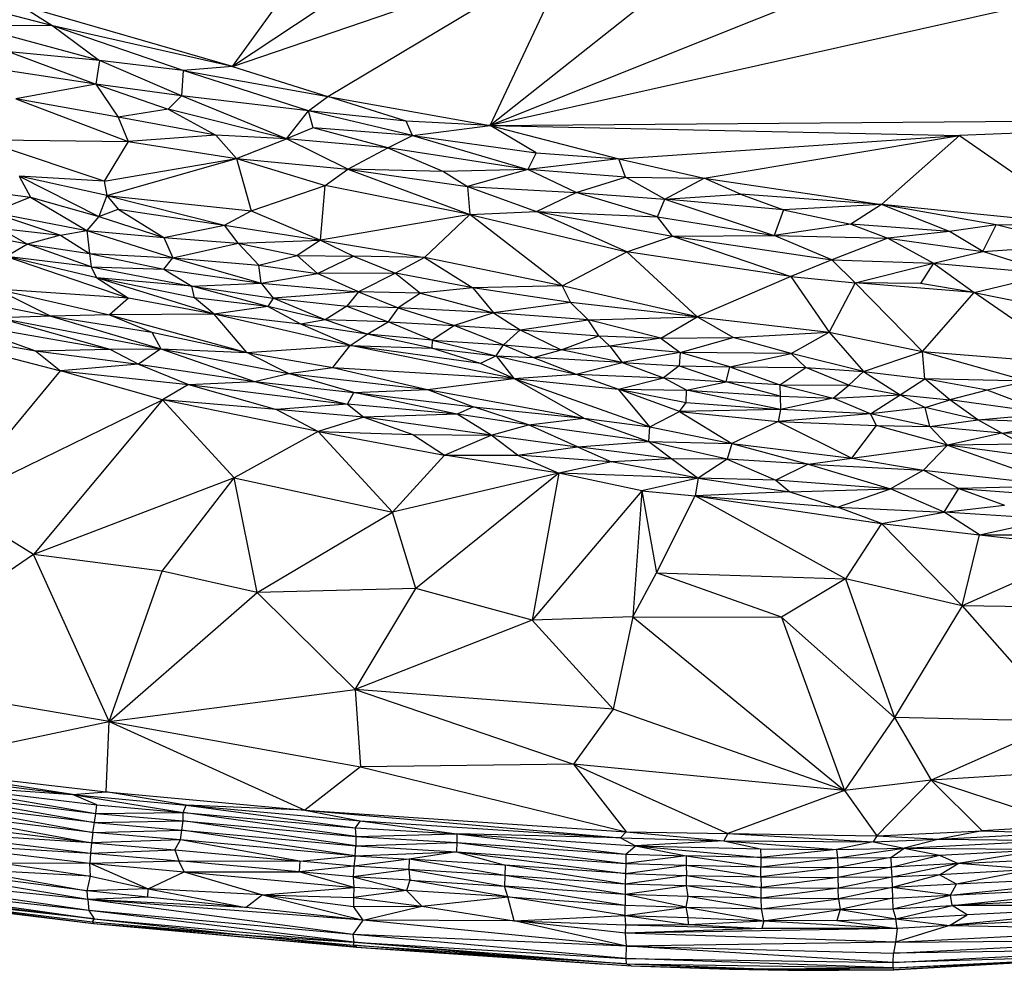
# Paper-space layout '_Trimétrica' of a CAD drawing. Header units: millimetres. Extents: x -152 to 463, y -413 to -88.
# Tile 8 of 23: x 93 to 176, y -413 to -332. Entities that reach past the tile are written whole.
import ezdxf

# ---------------------------------------------------------------- set-up
doc = ezdxf.new("R2010")
doc.units = ezdxf.units.MM

psp = doc.layouts.new('_Trimétrica')

# ---------------------------------------------------------------- linework, layer by layer
at = {"color": 7, "linetype": 'Continuous', "lineweight": 25}
for p, q in [((110.981, -336.445), (121.33, -322.165)), ((129.753, -324.014), (110.981, -336.445)), ((110.981, -336.445), (139.786, -326.612)), ((119.057, -338.996), (139.786, -326.612)), ((132.81, -341.455), (139.786, -326.612)), ((149.522, -328.19), (132.81, -341.455)), ((162.498, -329.584), (132.81, -341.455)), ((95.783, -333.008), (86.139, -330.492)), ((93.011, -331.257), (95.783, -333.008)), ((110.981, -336.445), (93.011, -331.257)), ((179.35, -331.02), (132.81, -341.455)), ((99.717, -335.945), (88.729, -332.968)), ((95.783, -333.008), (88.729, -332.968)), ((110.981, -336.445), (95.783, -333.008)), ((106.81, -336.777), (95.783, -333.008)), ((95.783, -333.008), (99.717, -335.945)), ((92.082, -335.203), (99.407, -337.955)), ((99.717, -335.945), (92.082, -335.203)), ((99.407, -337.955), (90.726, -336.628)), ((99.717, -335.945), (99.407, -337.955)), ((106.676, -338.925), (99.717, -335.945)), ((106.81, -336.777), (99.717, -335.945)), ((110.981, -336.445), (106.81, -336.777)), ((110.981, -336.445), (119.057, -338.996)), ((106.81, -336.777), (106.676, -338.925)), ((117.417, -340.203), (106.81, -336.777)), ((106.81, -336.777), (119.057, -338.996)), ((99.407, -337.955), (92.636, -339.182)), ((99.407, -337.955), (105.545, -340.054)), ((99.407, -337.955), (101.305, -340.734)), ((106.676, -338.925), (99.407, -337.955)), ((92.636, -339.182), (102.156, -342.791)), ((101.305, -340.734), (92.636, -339.182)), ((106.676, -338.925), (105.545, -340.054)), ((115.555, -342.56), (106.676, -338.925)), ((117.417, -340.203), (106.676, -338.925)), ((117.417, -340.203), (119.057, -338.996)), ((125.682, -341.064), (119.057, -338.996)), ((119.057, -338.996), (132.81, -341.455)), ((105.545, -340.054), (101.305, -340.734)), ((105.545, -340.054), (109.582, -342.259)), ((115.555, -342.56), (105.545, -340.054)), ((101.305, -340.734), (102.156, -342.791)), ((109.582, -342.259), (101.305, -340.734)), ((115.555, -342.56), (117.417, -340.203)), ((117.827, -341.628), (117.417, -340.203)), ((126.22, -342.302), (117.417, -340.203)), ((125.682, -341.064), (117.417, -340.203)), ((132.81, -341.455), (207.164, -340.833)), ((207.164, -340.833), (172.522, -342.289)), ((117.827, -341.628), (115.555, -342.56)), ((124.15, -343.346), (117.827, -341.628)), ((126.22, -342.302), (117.827, -341.628)), ((126.22, -342.302), (125.682, -341.064)), ((132.81, -341.455), (125.682, -341.064)), ((126.22, -342.302), (132.81, -341.455)), ((132.81, -341.455), (172.522, -342.289)), ((132.81, -341.455), (143.692, -344.255)), ((136.699, -343.769), (132.81, -341.455)), ((109.582, -342.259), (102.156, -342.791)), ((109.582, -342.259), (111.331, -344.234)), ((115.555, -342.56), (109.582, -342.259)), ((111.331, -344.234), (115.555, -342.56)), ((120.741, -345.125), (115.555, -342.56)), ((124.15, -343.346), (115.555, -342.56)), ((124.15, -343.346), (126.22, -342.302)), ((126.22, -342.302), (135.995, -345.178)), ((126.22, -342.302), (136.699, -343.769)), ((143.692, -344.255), (172.522, -342.289)), ((150.916, -345.902), (172.522, -342.289)), ((165.935, -348.121), (172.522, -342.289)), ((172.522, -342.289), (183.477, -349.903)), ((100.123, -346.157), (89.604, -342.648)), ((89.604, -342.648), (102.156, -342.791)), ((102.156, -342.791), (100.123, -346.157)), ((102.156, -342.791), (111.331, -344.234)), ((120.741, -345.125), (124.15, -343.346)), ((124.15, -343.346), (128.854, -345.345)), ((135.995, -345.178), (124.15, -343.346)), ((100.123, -346.157), (111.331, -344.234)), ((100.35, -347.378), (111.331, -344.234)), ((111.331, -344.234), (112.568, -348.653)), ((111.331, -344.234), (118.825, -346.514)), ((111.331, -344.234), (120.741, -345.125)), ((136.699, -343.769), (135.995, -345.178)), ((136.699, -343.769), (143.692, -344.255)), ((143.692, -344.255), (135.995, -345.178)), ((143.692, -344.255), (150.916, -345.902)), ((144.27, -345.811), (143.692, -344.255)), ((100.35, -347.378), (92.938, -345.727)), ((92.938, -345.727), (99.674, -349.137)), ((92.938, -345.727), (93.9, -347.508)), ((100.123, -346.157), (92.938, -345.727)), ((118.825, -346.514), (120.741, -345.125)), ((120.741, -345.125), (131.09, -348.989)), ((120.741, -345.125), (130.892, -346.603)), ((128.854, -345.345), (120.741, -345.125)), ((135.995, -345.178), (128.854, -345.345)), ((128.854, -345.345), (130.892, -346.603)), ((135.995, -345.178), (130.892, -346.603)), ((140.075, -347.107), (135.995, -345.178)), ((144.27, -345.811), (135.995, -345.178)), ((140.075, -347.107), (144.27, -345.811)), ((147.577, -347.678), (144.27, -345.811)), ((144.27, -345.811), (150.916, -345.902)), ((147.577, -347.678), (150.916, -345.902)), ((150.916, -345.902), (165.935, -348.121)), ((154, -347.267), (150.916, -345.902)), ((100.123, -346.157), (100.35, -347.378)), ((112.568, -348.653), (118.825, -346.514)), ((118.449, -351.153), (118.825, -346.514)), ((131.09, -348.989), (118.825, -346.514)), ((130.892, -346.603), (131.09, -348.989)), ((130.892, -346.603), (136.737, -348.715)), ((130.892, -346.603), (140.075, -347.107)), ((87.938, -346.738), (93.9, -347.508)), ((93.9, -347.508), (90.674, -348.796)), ((93.9, -347.508), (98.652, -350.326)), ((93.9, -347.508), (99.674, -349.137)), ((100.35, -347.378), (99.674, -349.137)), ((100.35, -347.378), (112.568, -348.653)), ((100.35, -347.378), (101.312, -348.516)), ((100.35, -347.378), (110.321, -349.87)), ((136.737, -348.715), (140.075, -347.107)), ((146.97, -349.166), (140.075, -347.107)), ((140.075, -347.107), (147.577, -347.678)), ((147.577, -347.678), (154, -347.267)), ((154, -347.267), (157.635, -348.583)), ((165.935, -348.121), (154, -347.267)), ((146.97, -349.166), (147.577, -347.678)), ((147.577, -347.678), (156.84, -350.739)), ((157.635, -348.583), (147.577, -347.678)), ((165.935, -348.121), (157.635, -348.583)), ((165.935, -348.121), (163.336, -349.805)), ((175.629, -349.85), (165.935, -348.121)), ((183.477, -349.903), (165.935, -348.121)), ((171.676, -350.427), (165.935, -348.121)), ((90.674, -348.796), (96.422, -350.733)), ((90.674, -348.796), (98.652, -350.326)), ((99.674, -349.137), (98.652, -350.326)), ((99.674, -349.137), (101.312, -348.516)), ((99.674, -349.137), (105.176, -350.928)), ((101.312, -348.516), (110.321, -349.87)), ((101.312, -348.516), (105.176, -350.928)), ((110.321, -349.87), (112.568, -348.653)), ((112.568, -348.653), (118.449, -351.153)), ((131.09, -348.989), (118.449, -351.153)), ((131.09, -348.989), (127.252, -352.605)), ((131.09, -348.989), (136.737, -348.715)), ((138.909, -355.022), (131.09, -348.989)), ((131.09, -348.989), (144.382, -352.139)), ((144.382, -352.139), (136.737, -348.715)), ((136.737, -348.715), (148.241, -350.796)), ((136.737, -348.715), (146.97, -349.166)), ((148.241, -350.796), (146.97, -349.166)), ((146.97, -349.166), (156.84, -350.739)), ((157.635, -348.583), (156.84, -350.739)), ((157.635, -348.583), (163.336, -349.805)), ((105.176, -350.928), (110.321, -349.87)), ((111.472, -351.397), (110.321, -349.87)), ((110.321, -349.87), (118.449, -351.153)), ((163.336, -349.805), (156.84, -350.739)), ((163.336, -349.805), (166.474, -350.968)), ((171.676, -350.427), (163.336, -349.805)), ((175.629, -349.85), (171.676, -350.427)), ((174.521, -352.1), (175.629, -349.85)), ((182.473, -351.57), (175.629, -349.85)), ((183.477, -349.903), (175.629, -349.85)), ((93.631, -351.481), (89.508, -350.707)), ((91.247, -350.127), (96.422, -350.733)), ((91.247, -350.127), (93.631, -351.481)), ((96.422, -350.733), (93.631, -351.481)), ((96.422, -350.733), (98.652, -350.326)), ((96.422, -350.733), (98.877, -352.287)), ((98.652, -350.326), (105.929, -352.653)), ((98.652, -350.326), (98.877, -352.287)), ((98.652, -350.326), (105.176, -350.928)), ((144.382, -352.139), (148.241, -350.796)), ((148.241, -350.796), (156.84, -350.739)), ((148.241, -350.796), (158.245, -354.229)), ((148.241, -350.796), (161.737, -352.799)), ((161.737, -352.799), (156.84, -350.739)), ((156.84, -350.739), (166.474, -350.968)), ((171.676, -350.427), (166.474, -350.968)), ((174.521, -352.1), (171.676, -350.427)), ((93.631, -351.481), (91.857, -352.527)), ((99.038, -353.395), (93.631, -351.481)), ((93.631, -351.481), (98.877, -352.287)), ((105.176, -350.928), (105.929, -352.653)), ((105.176, -350.928), (111.472, -351.397)), ((105.929, -352.653), (111.472, -351.397)), ((111.472, -351.397), (118.449, -351.153)), ((113.205, -353.277), (111.472, -351.397)), ((111.472, -351.397), (116.474, -352.442)), ((118.449, -351.153), (116.474, -352.442)), ((118.449, -351.153), (127.252, -352.605)), ((118.449, -351.153), (121.242, -352.514)), ((166.474, -350.968), (161.737, -352.799)), ((166.474, -350.968), (170.339, -353.097)), ((166.474, -350.968), (174.521, -352.1)), ((174.521, -352.1), (182.473, -351.57)), ((91.857, -352.527), (102.191, -356.069)), ((99.492, -354.332), (91.857, -352.527)), ((99.038, -353.395), (91.857, -352.527)), ((98.877, -352.287), (105.184, -353.615)), ((98.877, -352.287), (99.038, -353.395)), ((98.877, -352.287), (105.929, -352.653)), ((113.205, -353.277), (116.474, -352.442)), ((116.474, -352.442), (121.242, -352.514)), ((116.474, -352.442), (118.182, -353.966)), ((118.182, -353.966), (121.242, -352.514)), ((121.242, -352.514), (124.793, -353.947)), ((127.252, -352.605), (121.242, -352.514)), ((138.909, -355.022), (144.382, -352.139)), ((158.245, -354.229), (144.382, -352.139)), ((144.382, -352.139), (150.312, -357.636)), ((170.339, -353.097), (174.521, -352.1)), ((180.324, -353.991), (174.521, -352.1)), ((99.038, -353.395), (107.548, -355.032)), ((99.492, -354.332), (99.038, -353.395)), ((99.038, -353.395), (105.184, -353.615)), ((105.184, -353.615), (105.929, -352.653)), ((105.929, -352.653), (113.42, -354.779)), ((105.929, -352.653), (113.205, -353.277)), ((113.205, -353.277), (118.182, -353.966)), ((113.42, -354.779), (113.205, -353.277)), ((127.252, -352.605), (124.793, -353.947)), ((127.252, -352.605), (131.343, -355.172)), ((138.909, -355.022), (127.252, -352.605)), ((161.737, -352.799), (158.245, -354.229)), ((161.737, -352.799), (163.712, -354.766)), ((161.737, -352.799), (170.339, -353.097)), ((163.712, -354.766), (170.339, -353.097)), ((170.339, -353.097), (169.244, -354.822)), ((170.339, -353.097), (180.324, -353.991)), ((170.339, -353.097), (173.774, -355.566)), ((105.184, -353.615), (107.548, -355.032)), ((105.184, -353.615), (113.42, -354.779)), ((113.42, -354.779), (118.182, -353.966)), ((124.793, -353.947), (118.182, -353.966)), ((121.65, -355.526), (118.182, -353.966)), ((124.793, -353.947), (121.65, -355.526)), ((124.793, -353.947), (126.896, -355.642)), ((131.343, -355.172), (124.793, -353.947)), ((158.245, -354.229), (150.312, -357.636)), ((158.245, -354.229), (161.502, -358.935)), ((158.245, -354.229), (163.712, -354.766)), ((173.774, -355.566), (180.324, -353.991)), ((109.434, -357.407), (99.492, -354.332)), ((99.492, -354.332), (102.191, -356.069)), ((107.781, -356.021), (99.492, -354.332)), ((107.548, -355.032), (99.492, -354.332)), ((107.548, -355.032), (113.42, -354.779)), ((107.781, -356.021), (107.548, -355.032)), ((113.983, -356.754), (107.548, -355.032)), ((107.548, -355.032), (114.424, -356.058)), ((113.42, -354.779), (114.424, -356.058)), ((113.42, -354.779), (121.65, -355.526)), ((138.909, -355.022), (131.343, -355.172)), ((150.312, -357.636), (138.909, -355.022)), ((138.909, -355.022), (139.609, -356.43)), ((163.712, -354.766), (161.502, -358.935)), ((169.407, -360.584), (163.712, -354.766)), ((173.774, -355.566), (163.712, -354.766)), ((169.244, -354.822), (163.712, -354.766)), ((173.774, -355.566), (169.244, -354.822)), ((86.616, -355.769), (95.611, -357.573)), ((91.002, -355.281), (100.572, -357.467)), ((91.002, -355.281), (95.611, -357.573)), ((102.191, -356.069), (91.002, -355.281)), ((121.65, -355.526), (114.424, -356.058)), ((121.65, -355.526), (120.665, -356.734)), ((121.65, -355.526), (125.024, -356.873)), ((126.896, -355.642), (121.65, -355.526)), ((126.896, -355.642), (125.024, -356.873)), ((131.343, -355.172), (126.896, -355.642)), ((126.896, -355.642), (133.077, -357.304)), ((131.343, -355.172), (133.077, -357.304)), ((139.609, -356.43), (131.343, -355.172)), ((169.407, -360.584), (173.774, -355.566)), ((182.48, -361.633), (173.774, -355.566)), ((173.774, -355.566), (181.187, -357.089)), ((102.191, -356.069), (100.572, -357.467)), ((109.434, -357.407), (102.191, -356.069)), ((113.983, -356.754), (107.781, -356.021)), ((109.434, -357.407), (107.781, -356.021)), ((114.424, -356.058), (113.983, -356.754)), ((118.823, -357.892), (114.424, -356.058)), ((114.424, -356.058), (120.665, -356.734)), ((120.665, -356.734), (118.823, -357.892)), ((120.665, -356.734), (124.157, -358.067)), ((125.024, -356.873), (120.665, -356.734)), ((139.609, -356.43), (133.077, -357.304)), ((141.084, -357.883), (139.609, -356.43)), ((150.312, -357.636), (139.609, -356.43)), ((95.611, -357.573), (91.183, -357.73)), ((100.572, -357.467), (95.611, -357.573)), ((95.611, -357.573), (104.922, -360.355)), ((95.611, -357.573), (104.151, -358.932)), ((109.434, -357.407), (100.572, -357.467)), ((100.572, -357.467), (104.151, -358.932)), ((100.572, -357.467), (112.212, -360.656)), ((113.983, -356.754), (109.434, -357.407)), ((120.938, -360.062), (109.434, -357.407)), ((112.212, -360.656), (109.434, -357.407)), ((116.771, -358.258), (109.434, -357.407)), ((116.771, -358.258), (113.983, -356.754)), ((118.823, -357.892), (113.983, -356.754)), ((125.024, -356.873), (124.157, -358.067)), ((125.024, -356.873), (129.771, -358.377)), ((133.077, -357.304), (125.024, -356.873)), ((133.077, -357.304), (129.771, -358.377)), ((141.084, -357.883), (133.077, -357.304)), ((133.077, -357.304), (135.354, -358.752)), ((81.143, -358.22), (96.431, -362.215)), ((81.143, -358.22), (94.299, -360.504)), ((87.607, -358.116), (94.299, -360.504)), ((87.607, -358.116), (100.615, -360.374)), ((91.183, -357.73), (100.615, -360.374)), ((91.183, -357.73), (104.922, -360.355)), ((118.823, -357.892), (116.771, -358.258)), ((120.938, -360.062), (116.771, -358.258)), ((122.378, -359.106), (116.771, -358.258)), ((122.378, -359.106), (118.823, -357.892)), ((124.157, -358.067), (118.823, -357.892)), ((122.378, -359.106), (124.157, -358.067)), ((127.891, -359.615), (124.157, -358.067)), ((124.157, -358.067), (129.771, -358.377)), ((129.771, -358.377), (127.891, -359.615)), ((129.771, -358.377), (133.923, -360.007)), ((129.771, -358.377), (135.354, -358.752)), ((135.354, -358.752), (141.084, -357.883)), ((141.084, -357.883), (150.312, -357.636)), ((147.237, -359.443), (141.084, -357.883)), ((141.987, -359.242), (141.084, -357.883)), ((147.237, -359.443), (150.312, -357.636)), ((150.312, -357.636), (161.502, -358.935)), ((153.36, -359.382), (150.312, -357.636)), ((104.151, -358.932), (112.212, -360.656)), ((104.151, -358.932), (104.922, -360.355)), ((120.938, -360.062), (122.378, -359.106)), ((127.855, -360.295), (122.378, -359.106)), ((127.891, -359.615), (122.378, -359.106)), ((133.923, -360.007), (135.354, -358.752)), ((135.354, -358.752), (138.818, -360.433)), ((135.354, -358.752), (141.987, -359.242)), ((153.36, -359.382), (161.502, -358.935)), ((158.28, -360.741), (161.502, -358.935)), ((161.502, -358.935), (164.398, -362.276)), ((161.502, -358.935), (169.407, -360.584)), ((112.212, -360.656), (120.938, -360.062)), ((119.471, -361.922), (120.938, -360.062)), ((134.817, -362.859), (120.938, -360.062)), ((131.99, -361.59), (120.938, -360.062)), ((120.938, -360.062), (127.855, -360.295)), ((127.891, -359.615), (127.855, -360.295)), ((127.891, -359.615), (133.312, -360.953)), ((127.891, -359.615), (133.923, -360.007)), ((133.312, -360.953), (133.923, -360.007)), ((133.923, -360.007), (136.474, -361.078)), ((133.923, -360.007), (138.818, -360.433)), ((138.818, -360.433), (141.987, -359.242)), ((141.987, -359.242), (142.937, -360.131)), ((141.987, -359.242), (147.237, -359.443)), ((147.237, -359.443), (142.937, -360.131)), ((147.237, -359.443), (153.36, -359.382)), ((147.237, -359.443), (148.886, -360.646)), ((148.886, -360.646), (153.36, -359.382)), ((158.28, -360.741), (153.36, -359.382)), ((94.299, -360.504), (100.615, -360.374)), ((94.299, -360.504), (96.431, -362.215)), ((94.299, -360.504), (103.029, -361.652)), ((100.615, -360.374), (104.922, -360.355)), ((100.615, -360.374), (103.029, -361.652)), ((104.922, -360.355), (103.029, -361.652)), ((104.922, -360.355), (112.853, -363.099)), ((104.922, -360.355), (115.724, -362.436)), ((104.922, -360.355), (112.212, -360.656)), ((115.724, -362.436), (112.212, -360.656)), ((112.212, -360.656), (119.471, -361.922)), ((131.99, -361.59), (127.855, -360.295)), ((127.855, -360.295), (133.312, -360.953)), ((136.474, -361.078), (138.818, -360.433)), ((142.937, -360.131), (138.818, -360.433)), ((143.963, -361.491), (138.818, -360.433)), ((148.886, -360.646), (142.937, -360.131)), ((142.937, -360.131), (143.963, -361.491)), ((148.886, -360.646), (143.963, -361.491)), ((148.886, -360.646), (148.815, -361.79)), ((158.28, -360.741), (148.886, -360.646)), ((153.08, -361.86), (148.886, -360.646)), ((153.08, -361.86), (158.28, -360.741)), ((159.53, -361.935), (158.28, -360.741)), ((164.398, -362.276), (158.28, -360.741)), ((164.398, -362.276), (169.407, -360.584)), ((169.6, -362.895), (169.407, -360.584)), ((169.407, -360.584), (178.351, -363.087)), ((169.407, -360.584), (182.48, -361.633)), ((103.029, -361.652), (96.431, -362.215)), ((103.029, -361.652), (107.265, -363.373)), ((103.029, -361.652), (112.853, -363.099)), ((133.312, -360.953), (131.99, -361.59)), ((134.817, -362.859), (131.99, -361.59)), ((133.312, -360.953), (140.073, -362.5)), ((133.312, -360.953), (134.817, -362.859)), ((133.312, -360.953), (136.474, -361.078)), ((143.963, -361.491), (136.474, -361.078)), ((136.474, -361.078), (140.073, -362.5)), ((140.073, -362.5), (143.963, -361.491)), ((143.963, -361.491), (147.485, -362.806)), ((143.963, -361.491), (148.815, -361.79)), ((87.159, -373.415), (96.431, -362.215)), ((105.057, -364.66), (96.431, -362.215)), ((96.431, -362.215), (107.265, -363.373)), ((112.853, -363.099), (115.724, -362.436)), ((115.724, -362.436), (119.471, -361.922)), ((121.273, -364.043), (115.724, -362.436)), ((115.724, -362.436), (127.486, -363.778)), ((119.471, -361.922), (127.486, -363.778)), ((119.471, -361.922), (134.817, -362.859)), ((134.817, -362.859), (140.073, -362.5)), ((140.073, -362.5), (143.665, -363.748)), ((140.073, -362.5), (147.485, -362.806)), ((148.815, -361.79), (147.485, -362.806)), ((148.815, -361.79), (152.781, -363.141)), ((148.815, -361.79), (153.08, -361.86)), ((152.781, -363.141), (153.08, -361.86)), ((153.08, -361.86), (157.33, -363.397)), ((153.08, -361.86), (159.53, -361.935)), ((157.33, -363.397), (159.53, -361.935)), ((163.154, -363.428), (159.53, -361.935)), ((159.53, -361.935), (164.398, -362.276)), ((163.154, -363.428), (164.398, -362.276)), ((164.398, -362.276), (167.522, -364.239)), ((164.398, -362.276), (169.6, -362.895)), ((107.265, -363.373), (105.057, -364.66)), ((107.265, -363.373), (112.853, -363.099)), ((107.265, -363.373), (114.727, -365.473)), ((107.265, -363.373), (120.729, -365.031)), ((112.853, -363.099), (120.729, -365.031)), ((112.853, -363.099), (121.273, -364.043)), ((127.486, -363.778), (134.817, -362.859)), ((140.74, -366.228), (134.817, -362.859)), ((134.817, -362.859), (146.331, -366.947)), ((134.817, -362.859), (143.665, -363.748)), ((143.665, -363.748), (147.485, -362.806)), ((149.409, -363.845), (147.485, -362.806)), ((147.485, -362.806), (152.781, -363.141)), ((149.409, -363.845), (152.781, -363.141)), ((157.363, -364.353), (152.781, -363.141)), ((157.33, -363.397), (152.781, -363.141)), ((157.33, -363.397), (161.832, -364.524)), ((157.33, -363.397), (157.363, -364.353)), ((157.33, -363.397), (163.154, -363.428)), ((167.522, -364.239), (169.6, -362.895)), ((171.722, -364.656), (169.6, -362.895)), ((174.862, -363.854), (169.6, -362.895)), ((178.351, -363.087), (169.6, -362.895)), ((178.351, -363.087), (174.862, -363.854)), ((120.729, -365.031), (121.273, -364.043)), ((121.273, -364.043), (127.486, -363.778)), ((130.003, -365.864), (121.273, -364.043)), ((121.273, -364.043), (131.4, -365.247)), ((127.486, -363.778), (140.74, -366.228)), ((127.486, -363.778), (131.4, -365.247)), ((146.331, -366.947), (143.665, -363.748)), ((148.838, -365.642), (143.665, -363.748)), ((143.665, -363.748), (149.407, -364.888)), ((143.665, -363.748), (149.409, -363.845)), ((149.407, -364.888), (149.409, -363.845)), ((157.391, -365.49), (149.409, -363.845)), ((149.409, -363.845), (157.363, -364.353)), ((161.832, -364.524), (163.154, -363.428)), ((161.832, -364.524), (167.522, -364.239)), ((163.154, -363.428), (167.522, -364.239)), ((165, -365.836), (167.522, -364.239)), ((167.522, -364.239), (169.615, -365.308)), ((167.522, -364.239), (171.722, -364.656)), ((174.862, -363.854), (171.722, -364.656)), ((180.094, -365.818), (174.862, -363.854)), ((87.159, -373.415), (105.057, -364.66)), ((105.057, -364.66), (94.15, -377.771)), ((111.144, -371.255), (105.057, -364.66)), ((118.228, -367.339), (105.057, -364.66)), ((114.727, -365.473), (105.057, -364.66)), ((120.729, -365.031), (114.727, -365.473)), ((120.729, -365.031), (122.109, -366.124)), ((130.003, -365.864), (120.729, -365.031)), ((148.838, -365.642), (149.407, -364.888)), ((149.407, -364.888), (157.391, -365.49)), ((157.363, -364.353), (157.391, -365.49)), ((157.363, -364.353), (161.832, -364.524)), ((161.832, -364.524), (157.391, -365.49)), ((165, -365.836), (161.832, -364.524)), ((169.615, -365.308), (171.722, -364.656)), ((174.098, -366.364), (171.722, -364.656)), ((180.094, -365.818), (171.722, -364.656)), ((114.727, -365.473), (118.228, -367.339)), ((122.109, -366.124), (114.727, -365.473)), ((130.003, -365.864), (122.109, -366.124)), ((131.4, -365.247), (130.003, -365.864)), ((132.888, -367.656), (130.003, -365.864)), ((136.053, -366.775), (130.003, -365.864)), ((131.4, -365.247), (140.74, -366.228)), ((136.053, -366.775), (131.4, -365.247)), ((146.331, -366.947), (148.838, -365.642)), ((157.391, -365.49), (148.838, -365.642)), ((148.838, -365.642), (153.271, -368.362)), ((148.838, -365.642), (157.185, -366.499)), ((157.391, -365.49), (157.185, -366.499)), ((165, -365.836), (157.185, -366.499)), ((165, -365.836), (157.391, -365.49)), ((169.615, -365.308), (165, -365.836)), ((165.514, -366.848), (165, -365.836)), ((170.03, -366.932), (165, -365.836)), ((170.03, -366.932), (169.615, -365.308)), ((174.098, -366.364), (169.615, -365.308)), ((174.098, -366.364), (180.094, -365.818)), ((122.109, -366.124), (118.228, -367.339)), ((122.109, -366.124), (126.257, -367.607)), ((132.888, -367.656), (122.109, -366.124)), ((136.053, -366.775), (140.74, -366.228)), ((140.74, -366.228), (146.229, -368.193)), ((140.74, -366.228), (146.331, -366.947)), ((157.185, -366.499), (153.271, -368.362)), ((157.185, -366.499), (163.424, -369.603)), ((157.185, -366.499), (165.514, -366.848)), ((170.03, -366.932), (174.098, -366.364)), ((176.12, -367.493), (174.098, -366.364)), ((181.219, -366.612), (174.098, -366.364)), ((176.12, -367.493), (181.219, -366.612)), ((118.228, -367.339), (111.144, -371.255)), ((118.228, -367.339), (124.543, -374.181)), ((118.228, -367.339), (128.93, -369.355)), ((118.228, -367.339), (126.257, -367.607)), ((132.888, -367.656), (136.053, -366.775)), ((146.229, -368.193), (136.053, -366.775)), ((140.189, -368.641), (136.053, -366.775)), ((146.229, -368.193), (146.331, -366.947)), ((146.331, -366.947), (153.271, -368.362)), ((163.424, -369.603), (165.514, -366.848)), ((171.525, -368.513), (165.514, -366.848)), ((165.514, -366.848), (170.03, -366.932)), ((176.12, -367.493), (170.03, -366.932)), ((171.525, -368.513), (170.03, -366.932)), ((176.12, -367.493), (171.525, -368.513)), ((177.916, -368.405), (176.12, -367.493)), ((183.571, -367.633), (176.12, -367.493)), ((126.257, -367.607), (128.93, -369.355)), ((126.257, -367.607), (132.888, -367.656)), ((128.93, -369.355), (132.888, -367.656)), ((135.108, -369.358), (132.888, -367.656)), ((132.888, -367.656), (140.189, -368.641)), ((140.189, -368.641), (146.229, -368.193)), ((152.858, -369.69), (146.229, -368.193)), ((146.229, -368.193), (148.173, -369.663)), ((146.229, -368.193), (153.271, -368.362)), ((153.271, -368.362), (152.858, -369.69)), ((153.271, -368.362), (159.723, -370.12)), ((153.271, -368.362), (163.424, -369.603)), ((177.916, -368.405), (171.525, -368.513)), ((135.108, -369.358), (140.189, -368.641)), ((140.189, -368.641), (143.066, -369.912)), ((148.173, -369.663), (140.189, -368.641)), ((163.424, -369.603), (171.525, -368.513)), ((171.525, -368.513), (169.49, -370.631)), ((171.525, -368.513), (181.236, -371.946)), ((183.821, -370.13), (171.525, -368.513)), ((124.543, -374.181), (128.93, -369.355)), ((138.611, -370.867), (128.93, -369.355)), ((128.93, -369.355), (135.108, -369.358)), ((135.108, -369.358), (138.611, -370.867)), ((143.066, -369.912), (135.108, -369.358)), ((143.066, -369.912), (138.611, -370.867)), ((148.173, -369.663), (143.066, -369.912)), ((150.401, -371.297), (143.066, -369.912)), ((148.173, -369.663), (150.401, -371.297)), ((152.858, -369.69), (148.173, -369.663)), ((152.858, -369.69), (150.401, -371.297)), ((152.858, -369.69), (156.989, -371.463)), ((159.723, -370.12), (152.858, -369.69)), ((159.723, -370.12), (163.424, -369.603)), ((163.424, -369.603), (169.49, -370.631)), ((138.611, -370.867), (124.543, -374.181)), ((138.611, -370.867), (126.523, -380.637)), ((138.611, -370.867), (136.356, -383.324)), ((145.64, -372.358), (138.611, -370.867)), ((150.401, -371.297), (138.611, -370.867)), ((159.723, -370.12), (156.989, -371.463)), ((159.723, -370.12), (166.705, -372.209)), ((159.723, -370.12), (169.49, -370.631)), ((169.49, -370.631), (166.705, -372.209)), ((169.49, -370.631), (181.236, -371.946)), ((169.49, -370.631), (172.469, -372.156)), ((111.144, -371.255), (94.15, -377.771)), ((105.029, -379.156), (111.144, -371.255)), ((111.144, -371.255), (124.543, -374.181)), ((113.073, -380.977), (111.144, -371.255)), ((150.401, -371.297), (145.64, -372.358)), ((150.401, -371.297), (150.156, -372.795)), ((150.401, -371.297), (158.168, -372.466)), ((156.989, -371.463), (150.401, -371.297)), ((166.705, -372.209), (156.989, -371.463)), ((156.989, -371.463), (158.168, -372.466)), ((145.64, -372.358), (136.356, -383.324)), ((145.64, -372.358), (144.878, -383.045)), ((145.64, -372.358), (146.894, -379.306)), ((145.64, -372.358), (150.156, -372.795)), ((158.168, -372.466), (150.156, -372.795)), ((158.168, -372.466), (166.705, -372.209)), ((158.168, -372.466), (162.209, -373.763)), ((162.209, -373.763), (166.705, -372.209)), ((166.705, -372.209), (172.469, -372.156)), ((171.242, -374.169), (166.705, -372.209)), ((171.242, -374.169), (172.469, -372.156)), ((181.236, -371.946), (172.469, -372.156)), ((172.469, -372.156), (176.333, -373.591)), ((172.469, -372.156), (183.51, -373.02)), ((146.894, -379.306), (150.156, -372.795)), ((162.877, -379.823), (150.156, -372.795)), ((150.156, -372.795), (165.94, -375.144)), ((150.156, -372.795), (162.209, -373.763)), ((94.15, -377.771), (87.159, -373.415)), ((113.073, -380.977), (124.543, -374.181)), ((126.523, -380.637), (124.543, -374.181)), ((165.94, -375.144), (162.209, -373.763)), ((162.209, -373.763), (171.242, -374.169)), ((165.94, -375.144), (171.242, -374.169)), ((171.242, -374.169), (176.333, -373.591)), ((174.215, -376.078), (171.242, -374.169)), ((180.355, -374.775), (171.242, -374.169)), ((174.215, -376.078), (180.355, -374.775)), ((165.94, -375.144), (162.877, -379.823)), ((172.754, -382.093), (165.94, -375.144)), ((165.94, -375.144), (174.215, -376.078)), ((172.754, -382.093), (174.215, -376.078)), ((174.215, -376.078), (183.72, -377.215)), ((174.215, -376.078), (186.067, -376.091)), ((183.72, -377.215), (172.754, -382.093)), ((94.15, -377.771), (78.685, -388.181)), ((100.543, -391.895), (94.15, -377.771)), ((105.029, -379.156), (94.15, -377.771)), ((100.543, -391.895), (105.029, -379.156)), ((113.073, -380.977), (105.029, -379.156)), ((144.878, -383.045), (146.894, -379.306)), ((157.475, -383.061), (146.894, -379.306)), ((146.894, -379.306), (162.877, -379.823)), ((162.877, -379.823), (157.475, -383.061)), ((162.877, -379.823), (167.038, -391.559)), ((172.754, -382.093), (162.877, -379.823)), ((126.523, -380.637), (113.073, -380.977)), ((121.365, -389.189), (126.523, -380.637)), ((136.356, -383.324), (126.523, -380.637)), ((100.543, -391.895), (113.073, -380.977)), ((121.365, -389.189), (113.073, -380.977)), ((172.754, -382.093), (167.038, -391.559)), ((172.754, -382.093), (181.344, -391.877)), ((184.939, -382.329), (172.754, -382.093)), ((136.356, -383.324), (121.365, -389.189)), ((144.878, -383.045), (136.356, -383.324)), ((136.356, -383.324), (143.209, -390.843)), ((144.878, -383.045), (143.209, -390.843)), ((144.878, -383.045), (162.806, -397.733)), ((144.878, -383.045), (157.475, -383.061)), ((157.475, -383.061), (162.806, -397.733)), ((167.038, -391.559), (157.475, -383.061)), ((100.543, -391.895), (78.685, -388.181)), ((100.543, -391.895), (121.365, -389.189)), ((121.365, -389.189), (121.828, -395.723)), ((121.365, -389.189), (139.856, -395.518)), ((143.209, -390.843), (121.365, -389.189)), ((143.209, -390.843), (139.856, -395.518)), ((162.806, -397.733), (143.209, -390.843)), ((167.038, -391.559), (162.806, -397.733)), ((167.038, -391.559), (170.145, -396.866)), ((181.344, -391.877), (167.038, -391.559)), ((82.358, -395.735), (100.543, -391.895)), ((100.285, -397.859), (100.543, -391.895)), ((100.543, -391.895), (117.121, -399.39)), ((100.543, -391.895), (121.828, -395.723)), ((181.344, -391.877), (170.145, -396.866)), ((78.328, -395.74), (97.435, -398.06)), ((97.435, -398.06), (82.358, -395.735)), ((82.358, -395.735), (100.285, -397.859)), ((121.828, -395.723), (117.121, -399.39)), ((139.856, -395.518), (121.828, -395.723)), ((121.828, -395.723), (144.314, -401.243)), ((139.856, -395.518), (144.314, -401.243)), ((139.856, -395.518), (152.926, -401.385)), ((162.806, -397.733), (139.856, -395.518)), ((185.157, -395.896), (170.145, -396.866)), ((85.097, -397.196), (99.428, -399.669)), ((85.097, -397.196), (99.497, -398.962)), ((85.097, -397.196), (97.435, -398.06)), ((170.145, -396.866), (162.806, -397.733)), ((170.145, -396.866), (165.533, -401.573)), ((170.145, -396.866), (174.46, -401.145)), ((181.943, -400.717), (170.145, -396.866)), ((84.883, -397.893), (99.294, -400.449)), ((84.883, -397.893), (99.428, -399.669)), ((97.435, -398.06), (100.285, -397.859)), ((99.497, -398.962), (97.435, -398.06)), ((97.435, -398.06), (106.804, -399.587)), ((97.435, -398.06), (107.077, -398.986)), ((100.285, -397.859), (117.121, -399.39)), ((107.077, -398.986), (100.285, -397.859)), ((162.806, -397.733), (152.926, -401.385)), ((162.806, -397.733), (165.533, -401.573)), ((84.708, -398.669), (99.167, -401.285)), ((99.294, -400.449), (84.708, -398.669)), ((99.428, -399.669), (99.497, -398.962)), ((99.497, -398.962), (106.804, -399.587)), ((106.804, -399.587), (107.077, -398.986)), ((107.077, -398.986), (121.384, -400.902)), ((107.077, -398.986), (121.791, -400.311)), ((117.121, -399.39), (107.077, -398.986)), ((84.546, -399.5), (99.055, -402.154)), ((99.167, -401.285), (84.546, -399.5)), ((99.294, -400.449), (99.428, -399.669)), ((99.428, -399.669), (106.804, -399.587)), ((99.428, -399.669), (106.802, -400.299)), ((106.802, -400.299), (106.804, -399.587)), ((121.443, -401.624), (106.804, -399.587)), ((106.804, -399.587), (121.384, -400.902)), ((117.121, -399.39), (144.314, -401.243)), ((117.121, -399.39), (143.828, -401.737)), ((117.121, -399.39), (121.791, -400.311)), ((99.055, -402.154), (84.023, -400.324)), ((99.167, -401.285), (99.294, -400.449)), ((99.294, -400.449), (106.802, -400.299)), ((99.294, -400.449), (106.692, -401.08)), ((106.692, -401.08), (106.802, -400.299)), ((121.416, -402.413), (106.802, -400.299)), ((106.802, -400.299), (121.443, -401.624)), ((121.791, -400.311), (121.384, -400.902)), ((121.384, -400.902), (121.443, -401.624)), ((121.384, -400.902), (129.985, -401.417)), ((121.791, -400.311), (143.828, -401.737)), ((121.791, -400.311), (129.985, -401.417)), ((181.943, -400.717), (174.46, -401.145)), ((84.347, -401.256), (98.964, -403.038)), ((99.055, -402.154), (84.347, -401.256)), ((99.167, -401.285), (99.055, -402.154)), ((99.167, -401.285), (106.692, -401.08)), ((106.596, -401.918), (99.167, -401.285)), ((106.596, -401.918), (106.692, -401.08)), ((121.37, -403.255), (106.692, -401.08)), ((106.692, -401.08), (121.416, -402.413)), ((121.443, -401.624), (121.416, -402.413)), ((121.443, -401.624), (129.985, -401.417)), ((121.443, -401.624), (129.97, -402.13)), ((129.985, -401.417), (129.97, -402.13)), ((143.828, -401.737), (129.985, -401.417)), ((129.985, -401.417), (144.295, -403.113)), ((129.985, -401.417), (145.118, -402.418)), ((144.314, -401.243), (143.828, -401.737)), ((143.828, -401.737), (145.118, -402.418)), ((143.828, -401.737), (152.59, -402.003)), ((144.314, -401.243), (152.59, -402.003)), ((144.314, -401.243), (152.926, -401.385)), ((152.926, -401.385), (152.59, -402.003)), ((152.926, -401.385), (165.214, -402.077)), ((152.926, -401.385), (165.533, -401.573)), ((165.533, -401.573), (165.214, -402.077)), ((165.533, -401.573), (174.46, -401.145)), ((165.533, -401.573), (170.802, -401.85)), ((174.46, -401.145), (170.802, -401.85)), ((170.802, -401.85), (180.528, -401.346)), ((174.46, -401.145), (180.528, -401.346)), ((84.219, -402.125), (98.906, -403.9)), ((84.219, -402.125), (98.964, -403.038)), ((99.055, -402.154), (98.964, -403.038)), ((106.596, -401.918), (99.055, -402.154)), ((99.055, -402.154), (106.108, -402.759)), ((106.108, -402.759), (106.596, -401.918)), ((121.37, -403.255), (106.596, -401.918)), ((116.701, -403.718), (106.596, -401.918)), ((121.37, -403.255), (121.416, -402.413)), ((121.416, -402.413), (129.97, -402.13)), ((121.416, -402.413), (129.956, -402.916)), ((129.97, -402.13), (129.956, -402.916)), ((129.97, -402.13), (144.273, -403.91)), ((129.97, -402.13), (144.295, -403.113)), ((144.295, -403.113), (145.118, -402.418)), ((152.59, -402.003), (145.118, -402.418)), ((145.118, -402.418), (155.705, -403.397)), ((145.118, -402.418), (155.694, -402.671)), ((145.118, -402.418), (149.406, -403.268)), ((152.59, -402.003), (162.117, -402.716)), ((152.59, -402.003), (165.214, -402.077)), ((152.59, -402.003), (155.694, -402.671)), ((165.214, -402.077), (162.117, -402.716)), ((165.214, -402.077), (170.802, -401.85)), ((165.214, -402.077), (167.854, -402.626)), ((170.802, -401.85), (167.854, -402.626)), ((167.854, -402.626), (180.264, -401.981)), ((170.802, -401.85), (180.264, -401.981)), ((98.677, -406.242), (76.966, -403.37)), ((98.73, -406.971), (76.966, -403.37)), ((98.964, -403.038), (98.906, -403.9)), ((98.964, -403.038), (106.108, -402.759)), ((98.964, -403.038), (106.449, -403.681)), ((106.108, -402.759), (116.701, -403.718)), ((106.108, -402.759), (106.449, -403.681)), ((116.701, -403.718), (121.37, -403.255)), ((121.37, -403.255), (121.27, -404.144)), ((121.37, -403.255), (129.956, -402.916)), ((121.37, -403.255), (125.944, -403.541)), ((129.956, -402.916), (125.944, -403.541)), ((129.956, -402.916), (144.254, -404.763)), ((129.956, -402.916), (144.273, -403.91)), ((129.956, -402.916), (134.068, -404.055)), ((144.295, -403.113), (144.273, -403.91)), ((149.406, -403.268), (144.273, -403.91)), ((144.295, -403.113), (149.406, -403.268)), ((149.406, -403.268), (149.405, -404.069)), ((155.705, -403.397), (149.406, -403.268)), ((149.406, -403.268), (155.715, -404.2)), ((155.694, -402.671), (155.705, -403.397)), ((155.694, -402.671), (162.117, -402.716)), ((162.117, -402.716), (155.705, -403.397)), ((155.705, -403.397), (162.209, -403.441)), ((155.705, -403.397), (155.715, -404.2)), ((162.117, -402.716), (167.854, -402.626)), ((162.117, -402.716), (162.209, -403.441)), ((162.209, -403.441), (167.854, -402.626)), ((162.209, -403.441), (166.723, -403.413)), ((166.723, -403.413), (162.228, -404.243)), ((166.723, -403.413), (167.854, -402.626)), ((166.723, -403.413), (170.835, -403.204)), ((166.723, -403.413), (166.759, -404.213)), ((166.759, -404.213), (170.835, -403.204)), ((167.854, -402.626), (179.863, -402.715)), ((167.854, -402.626), (170.835, -403.204)), ((170.835, -403.204), (179.863, -402.715)), ((170.835, -403.204), (172.418, -403.911)), ((179.863, -402.715), (172.418, -403.911)), ((172.418, -403.911), (188.083, -403.175)), ((91.342, -403.861), (98.906, -403.9)), ((91.342, -403.861), (98.969, -404.976)), ((98.906, -403.9), (106.449, -403.681)), ((98.906, -403.9), (106.9, -404.633)), ((98.906, -403.9), (103.844, -406.049)), ((98.969, -404.976), (98.906, -403.9)), ((116.641, -404.606), (106.449, -403.681)), ((106.449, -403.681), (116.701, -403.718)), ((106.9, -404.633), (106.449, -403.681)), ((116.701, -403.718), (116.641, -404.606)), ((121.27, -404.144), (116.641, -404.606)), ((121.27, -404.144), (116.701, -403.718)), ((121.27, -404.144), (121.217, -405.033)), ((125.944, -403.541), (121.27, -404.144)), ((125.904, -404.419), (121.27, -404.144)), ((125.944, -403.541), (125.904, -404.419)), ((134.035, -404.935), (125.944, -403.541)), ((134.068, -404.055), (125.944, -403.541)), ((134.068, -404.055), (134.035, -404.935)), ((144.254, -404.763), (134.068, -404.055)), ((144.242, -405.65), (134.068, -404.055)), ((144.273, -403.91), (144.254, -404.763)), ((144.254, -404.763), (149.405, -404.069)), ((144.273, -403.91), (149.405, -404.069)), ((149.405, -404.069), (149.411, -404.926)), ((149.405, -404.069), (155.727, -405.057)), ((149.405, -404.069), (155.715, -404.2)), ((155.715, -404.2), (162.209, -403.441)), ((155.715, -404.2), (162.228, -404.243)), ((155.727, -405.057), (155.715, -404.2)), ((162.228, -404.243), (155.727, -405.057)), ((162.209, -403.441), (162.228, -404.243)), ((162.228, -404.243), (166.759, -404.213)), ((162.228, -404.243), (162.246, -405.1)), ((166.759, -404.213), (162.246, -405.1)), ((172.418, -403.911), (166.759, -404.213)), ((166.759, -404.213), (166.794, -405.068)), ((172.418, -403.911), (166.794, -405.068)), ((170.826, -404.86), (172.418, -403.911)), ((178.751, -404.414), (172.418, -403.911)), ((98.73, -406.971), (77.235, -404.731)), ((98.82, -407.905), (77.235, -404.731)), ((88.597, -404.418), (98.677, -406.242)), ((98.969, -404.976), (88.597, -404.418)), ((98.677, -406.242), (98.969, -404.976)), ((98.969, -404.976), (103.844, -406.049)), ((103.844, -406.049), (106.9, -404.633)), ((106.9, -404.633), (116.641, -404.606)), ((106.9, -404.633), (121.248, -405.951)), ((106.9, -404.633), (113.531, -406.563)), ((121.248, -405.951), (116.641, -404.606)), ((121.217, -405.033), (116.641, -404.606)), ((125.904, -404.419), (121.217, -405.033)), ((126.004, -405.319), (121.217, -405.033)), ((121.217, -405.033), (125.732, -406.186)), ((121.217, -405.033), (121.248, -405.951)), ((125.904, -404.419), (126.004, -405.319)), ((125.904, -404.419), (134.01, -405.828)), ((134.035, -404.935), (125.904, -404.419)), ((134.035, -404.935), (134.01, -405.828)), ((144.234, -406.55), (134.035, -404.935)), ((144.242, -405.65), (134.035, -404.935)), ((144.254, -404.763), (144.242, -405.65)), ((149.411, -404.926), (144.242, -405.65)), ((144.254, -404.763), (149.411, -404.926)), ((149.422, -405.817), (149.411, -404.926)), ((149.411, -404.926), (155.74, -405.95)), ((149.411, -404.926), (155.727, -405.057)), ((155.727, -405.057), (162.246, -405.1)), ((155.727, -405.057), (155.74, -405.95)), ((166.794, -405.068), (162.246, -405.1)), ((166.794, -405.068), (162.266, -405.991)), ((170.826, -404.86), (166.794, -405.068)), ((166.794, -405.068), (166.827, -405.959)), ((170.826, -404.86), (166.827, -405.959)), ((178.751, -404.414), (170.826, -404.86)), ((172.275, -405.655), (170.826, -404.86)), ((171.764, -406.584), (188.254, -404.89)), ((178.751, -404.414), (172.275, -405.655)), ((188.254, -404.89), (172.275, -405.655)), ((98.82, -407.905), (77.122, -405.5)), ((77.122, -405.5), (99.283, -408.589)), ((77.201, -405.911), (99.283, -408.589)), ((126.004, -405.319), (125.732, -406.186)), ((134.299, -406.729), (126.004, -405.319)), ((126.004, -405.319), (134.01, -405.828)), ((144.234, -406.55), (134.01, -405.828)), ((134.01, -405.828), (144.231, -407.441)), ((134.299, -406.729), (134.01, -405.828)), ((144.242, -405.65), (144.234, -406.55)), ((149.422, -405.817), (144.234, -406.55)), ((149.422, -405.817), (144.242, -405.65)), ((149.558, -406.717), (149.422, -405.817)), ((155.756, -406.855), (149.422, -405.817)), ((155.74, -405.95), (149.422, -405.817)), ((162.246, -405.1), (155.74, -405.95)), ((162.246, -405.1), (162.266, -405.991)), ((172.275, -405.655), (166.827, -405.959)), ((171.764, -406.584), (172.275, -405.655)), ((171.764, -406.584), (188.304, -405.774)), ((171.905, -407.473), (188.304, -405.774)), ((99.283, -408.589), (77.294, -406.191)), ((77.294, -406.191), (99.105, -408.851)), ((77.294, -406.191), (99.209, -409.002)), ((77.667, -406.382), (99.209, -409.002)), ((103.844, -406.049), (98.677, -406.242)), ((98.73, -406.971), (98.677, -406.242)), ((103.827, -406.76), (98.677, -406.242)), ((103.827, -406.76), (103.844, -406.049)), ((113.531, -406.563), (103.844, -406.049)), ((103.844, -406.049), (112.158, -407.644)), ((113.531, -406.563), (112.158, -407.644)), ((113.531, -406.563), (121.248, -405.951)), ((113.531, -406.563), (121.237, -406.789)), ((113.531, -406.563), (122.053, -408.718)), ((113.531, -406.563), (121.238, -407.551)), ((121.248, -405.951), (121.237, -406.789)), ((125.732, -406.186), (121.237, -406.789)), ((125.732, -406.186), (121.248, -405.951)), ((134.299, -406.729), (125.732, -406.186)), ((125.732, -406.186), (127.024, -407.529)), ((127.024, -407.529), (134.299, -406.729)), ((134.299, -406.729), (144.231, -407.441)), ((144.217, -408.315), (134.299, -406.729)), ((134.834, -408.757), (134.299, -406.729)), ((144.234, -406.55), (144.231, -407.441)), ((149.558, -406.717), (144.234, -406.55)), ((149.383, -407.609), (144.234, -406.55)), ((149.383, -407.609), (149.558, -406.717)), ((155.756, -406.855), (149.558, -406.717)), ((155.769, -407.751), (149.558, -406.717)), ((155.74, -405.95), (162.266, -405.991)), ((155.756, -406.855), (155.74, -405.95)), ((162.266, -405.991), (155.756, -406.855)), ((162.266, -405.991), (166.827, -405.959)), ((162.289, -406.897), (162.266, -405.991)), ((166.827, -405.959), (162.289, -406.897)), ((171.764, -406.584), (166.827, -405.959)), ((166.827, -405.959), (166.856, -406.862)), ((166.856, -406.862), (171.764, -406.584)), ((166.882, -407.756), (171.764, -406.584)), ((171.905, -407.473), (171.764, -406.584)), ((188.479, -406.664), (171.905, -407.473)), ((103.827, -406.76), (98.73, -406.971)), ((112.158, -407.644), (98.73, -406.971)), ((122.053, -408.718), (98.73, -406.971)), ((121.216, -409.916), (98.73, -406.971)), ((98.73, -406.971), (98.82, -407.905)), ((112.158, -407.644), (103.827, -406.76)), ((121.237, -406.789), (127.024, -407.529)), ((121.237, -406.789), (121.238, -407.551)), ((121.238, -407.551), (127.024, -407.529)), ((122.053, -408.718), (121.238, -407.551)), ((122.053, -408.718), (127.024, -407.529)), ((127.024, -407.529), (134.834, -408.757)), ((144.217, -408.315), (144.231, -407.441)), ((144.231, -407.441), (149.383, -407.609)), ((162.289, -406.897), (155.756, -406.855)), ((155.769, -407.751), (155.756, -406.855)), ((155.769, -407.751), (162.289, -406.897)), ((162.289, -406.897), (166.856, -406.862)), ((162.289, -406.897), (162.422, -407.801)), ((166.856, -406.862), (162.422, -407.801)), ((166.856, -406.862), (166.882, -407.756)), ((166.882, -407.756), (171.905, -407.473)), ((167.129, -408.605), (171.905, -407.473)), ((188.47, -407.498), (171.672, -409.167)), ((173.179, -408.269), (171.905, -407.473)), ((188.47, -407.498), (171.905, -407.473)), ((188.47, -407.498), (173.179, -408.269)), ((121.216, -409.916), (98.82, -407.905)), ((121.292, -410.569), (98.82, -407.905)), ((98.82, -407.905), (99.283, -408.589)), ((122.053, -408.718), (112.158, -407.644)), ((134.834, -408.757), (144.217, -408.315)), ((144.217, -408.315), (149.383, -407.609)), ((144.217, -408.315), (149.577, -408.472)), ((144.274, -409.099), (144.217, -408.315)), ((144.217, -408.315), (149.58, -409.065)), ((149.383, -407.609), (155.769, -407.751)), ((149.383, -407.609), (155.969, -408.771)), ((149.577, -408.472), (149.383, -407.609)), ((162.422, -407.801), (155.769, -407.751)), ((155.969, -408.771), (155.769, -407.751)), ((155.969, -408.771), (162.422, -407.801)), ((162.422, -407.801), (162.152, -408.729)), ((162.422, -407.801), (166.882, -407.756)), ((162.422, -407.801), (167.129, -408.605)), ((166.882, -407.756), (167.129, -408.605)), ((167.129, -408.605), (173.179, -408.269)), ((171.672, -409.167), (173.179, -408.269)), ((188.429, -408.271), (171.672, -409.167)), ((99.283, -408.589), (99.105, -408.851)), ((99.105, -408.851), (112.077, -409.986)), ((99.105, -408.851), (99.209, -409.002)), ((99.209, -409.002), (121.505, -411.003)), ((99.209, -409.002), (112.077, -409.986)), ((99.283, -408.589), (121.292, -410.569)), ((99.283, -408.589), (112.077, -409.986)), ((121.216, -409.916), (122.053, -408.718)), ((134.834, -408.757), (122.053, -408.718)), ((144.343, -410.914), (122.053, -408.718)), ((144.343, -410.914), (134.834, -408.757)), ((134.834, -408.757), (144.274, -409.099)), ((144.256, -409.804), (134.834, -408.757)), ((144.256, -409.804), (144.274, -409.099)), ((144.274, -409.099), (149.58, -409.065)), ((144.274, -409.099), (155.786, -409.427)), ((149.577, -408.472), (155.969, -408.771)), ((149.58, -409.065), (149.577, -408.472)), ((149.58, -409.065), (155.969, -408.771)), ((149.58, -409.065), (155.786, -409.427)), ((155.969, -408.771), (155.786, -409.427)), ((162.152, -408.729), (155.969, -408.771)), ((155.969, -408.771), (167.256, -409.43)), ((162.152, -408.729), (167.129, -408.605)), ((162.152, -408.729), (167.256, -409.43)), ((171.672, -409.167), (167.123, -410.566)), ((167.129, -408.605), (171.672, -409.167)), ((167.256, -409.43), (167.129, -408.605)), ((171.672, -409.167), (167.256, -409.43)), ((171.672, -409.167), (189.129, -409.453)), ((121.46, -411.007), (104.696, -409.494)), ((112.077, -409.986), (121.292, -410.569)), ((121.505, -411.003), (112.077, -409.986)), ((112.077, -409.986), (121.238, -410.841)), ((144.343, -410.914), (121.216, -409.916)), ((144.302, -411.954), (121.216, -409.916)), ((121.292, -410.569), (121.216, -409.916)), ((155.786, -409.427), (144.256, -409.804)), ((167.256, -409.43), (144.256, -409.804)), ((167.123, -410.566), (144.256, -409.804)), ((144.343, -410.914), (144.256, -409.804)), ((167.256, -409.43), (155.786, -409.427)), ((167.256, -409.43), (167.123, -410.566)), ((167.123, -410.566), (189.129, -409.453)), ((121.238, -410.841), (121.292, -410.569)), ((121.238, -410.841), (132.803, -411.587)), ((129.047, -411.476), (121.238, -410.841)), ((121.505, -411.003), (121.238, -410.841)), ((121.292, -410.569), (144.302, -411.954)), ((121.292, -410.569), (144.355, -412.414)), ((132.803, -411.587), (121.292, -410.569)), ((144.302, -411.954), (144.343, -410.914)), ((167.123, -410.566), (144.343, -410.914)), ((144.343, -410.914), (166.943, -411.514)), ((166.923, -412.292), (144.343, -410.914)), ((166.943, -411.514), (188.443, -410.398)), ((167.123, -410.566), (166.943, -411.514)), ((167.123, -410.566), (188.443, -410.398)), ((121.505, -411.003), (121.46, -411.007)), ((121.46, -411.007), (129.047, -411.476)), ((121.46, -411.007), (142.483, -412.427)), ((121.505, -411.003), (129.047, -411.476)), ((129.047, -411.476), (144.729, -412.586)), ((144.355, -412.414), (129.047, -411.476)), ((129.047, -411.476), (132.803, -411.587)), ((132.803, -411.587), (144.355, -412.414)), ((166.915, -412.755), (188.313, -411.645)), ((166.923, -412.292), (188.282, -411.181)), ((166.923, -412.292), (166.943, -411.514)), ((188.313, -411.645), (166.923, -412.292)), ((188.282, -411.181), (166.943, -411.514)), ((144.302, -411.954), (166.923, -412.292)), ((166.915, -412.755), (144.302, -411.954)), ((144.355, -412.414), (144.302, -411.954)), ((144.355, -412.414), (166.915, -412.755)), ((144.355, -412.414), (155.831, -412.824)), ((144.355, -412.414), (157.994, -412.932)), ((144.355, -412.414), (144.729, -412.586)), ((166.915, -412.755), (180.9, -412.112)), ((166.915, -412.755), (166.923, -412.292)), ((166.937, -412.904), (180.9, -412.112)), ((181.968, -412.069), (166.979, -412.911)), ((180.9, -412.112), (166.979, -412.911)), ((144.729, -412.586), (157.994, -412.932)), ((144.729, -412.586), (153.031, -412.856)), ((153.031, -412.856), (157.994, -412.932)), ((155.831, -412.824), (166.915, -412.755)), ((155.831, -412.824), (166.937, -412.904)), ((157.994, -412.932), (155.831, -412.824)), ((157.994, -412.932), (166.937, -412.904)), ((157.994, -412.932), (162.318, -412.956)), ((166.937, -412.904), (162.318, -412.956)), ((162.318, -412.956), (166.979, -412.911)), ((166.915, -412.755), (166.937, -412.904)), ((166.979, -412.911), (166.937, -412.904))]:
    psp.add_line(p, q, dxfattribs=at)

doc.saveas('drawing.dxf')
